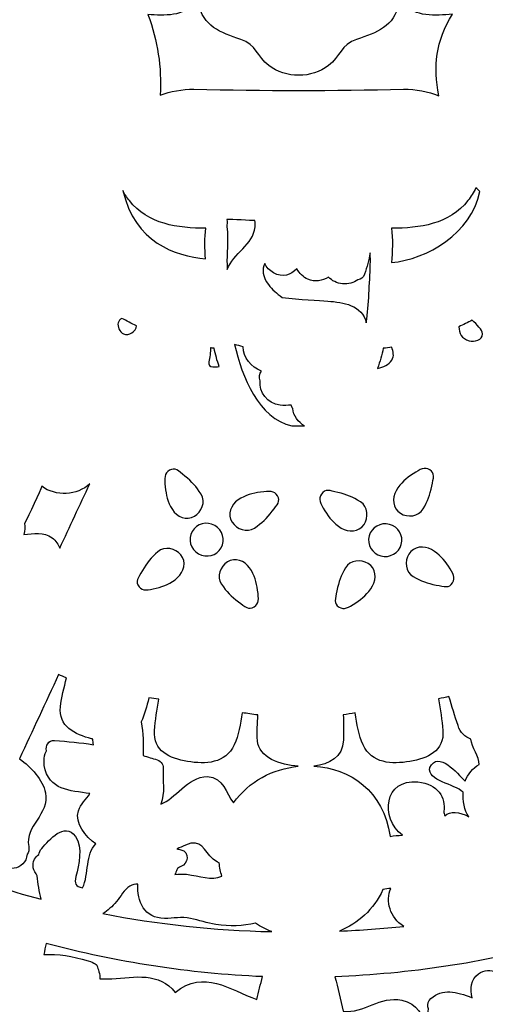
# Model space of a CAD drawing. Header units: millimetres. Extents: x -482 to 545, y -423 to 387.
# Tile 94 of 256: x 12 to 44, y -289 to -222. Entities that reach past the tile are written whole.
import ezdxf

# ---------------------------------------------------------------- set-up
doc = ezdxf.new("R2010")
doc.units = ezdxf.units.MM
doc.header["$MEASUREMENT"] = 0
doc.layers.add('Layer 1', color=7, linetype='Continuous')

msp = doc.modelspace()

# ---------------------------------------------------------------- linework, layer by layer
at = {"layer": 'Layer 1'}
for points, knots in [([(164.8517, -164.9184), (157.5595, -147.6771), (147.1194, -132.193), (133.8228, -118.8958), (133.8228, -118.8958), (120.5256, -105.5989), (105.0414, -95.1591), (87.8001, -87.8665), (87.8001, -87.8665), (69.9489, -80.3163), (50.9871, -76.488), (31.4411, -76.488), (31.4411, -76.488), (11.8951, -76.488), (-7.0667, -80.3163), (-24.9177, -87.8665), (-24.9177, -87.8665), (-42.159, -95.1591), (-57.6431, -105.5989), (-70.9402, -118.8958), (-70.9402, -118.8958), (-84.2368, -132.193), (-94.6769, -147.6771), (-101.9695, -164.9184), (-101.9695, -164.9184), (-109.5197, -182.7694), (-113.348, -201.7312), (-113.348, -221.2772), (-113.348, -221.2772), (-113.348, -240.8235), (-109.5197, -259.7853), (-101.9695, -277.6359), (-101.9695, -277.6359), (-94.6769, -294.8775), (-84.2368, -310.3617), (-70.9402, -323.6589), (-70.9402, -323.6589), (-59.3276, -335.2717), (-46.0452, -344.7025), (-31.382, -351.7633), (-31.382, -351.7633), (-31.382, -351.7637), (-31.3823, -351.7644), (-31.3823, -351.7644), (-31.3823, -351.7644), (-31.3594, -351.7757), (-31.3361, -351.7862), (-31.3128, -351.7975), (-31.3128, -351.7975), (-31.2811, -351.8127), (-31.2493, -351.8289), (-31.2172, -351.8445), (-31.2172, -351.8445), (-31.2169, -351.8441), (-31.2169, -351.8434), (-31.2165, -351.843), (-31.2165, -351.843), (-30.6909, -352.0956), (-30.1645, -352.3468), (-29.635, -352.593), (-29.635, -352.593), (-29.8026, -352.7423), (-29.9751, -352.8629), (-30.1095, -352.9335), (-30.1095, -352.9335), (-31.0398, -353.4245), (-29.4949, -354.5171), (-28.3325, -354.0334), (-28.3325, -354.0334), (-28.0168, -353.9022), (-27.7572, -353.736), (-27.5353, -353.548), (-27.5353, -353.548), (-27.156, -353.7173), (-26.7764, -353.8863), (-26.3954, -354.0525), (-26.3954, -354.0525), (-26.5535, -354.1809), (-26.7147, -354.3001), (-26.8777, -354.4056), (-26.8777, -354.4056), (-28.1636, -355.2378), (-26.986, -356.4602), (-25.6931, -355.6238), (-25.6931, -355.6238), (-25.2891, -355.3627), (-24.9215, -355.0999), (-24.5896, -354.8247), (-24.5896, -354.8247), (-24.1468, -355.0106), (-23.7034, -355.1948), (-23.2592, -355.3765), (-23.2592, -355.3765), (-24.5698, -356.1318), (-23.8928, -357.7863), (-22.3089, -356.9947), (-22.3089, -356.9947), (-21.8421, -356.7611), (-21.4562, -356.505), (-21.1302, -356.2252), (-21.1302, -356.2252), (-20.7337, -356.3801), (-20.3368, -356.5329), (-19.9396, -356.6839), (-19.9396, -356.6839), (-20.0543, -356.7812), (-20.1714, -356.8747), (-20.2956, -356.9604), (-20.2956, -356.9604), (-21.7846, -357.9927), (-21.278, -359.3188), (-19.8567, -358.7406), (-19.8567, -358.7406), (-19.082, -358.4255), (-18.4114, -357.9898), (-17.8476, -357.4614), (-17.8476, -357.4614), (-16.663, -357.8907), (-15.4741, -358.3045), (-14.2807, -358.7021), (-14.2807, -358.7021), (-13.7956, -359.7185), (-13.0848, -360.5884), (-12.0483, -361.174), (-12.0483, -361.174), (-10.4961, -362.051), (-8.5773, -362.2331), (-6.8378, -362.4359), (-6.8378, -362.4359), (-4.8478, -362.6684), (-3.3799, -362.7869), (-1.454, -362.7135), (-1.454, -362.7135), (-1.5892, -362.825), (-1.7275, -362.9393), (-1.8742, -363.0582), (-1.8742, -363.0582), (-2.2626, -363.3753), (-2.0386, -363.8643), (-1.345, -363.5934), (-1.345, -363.5934), (-0.4116, -363.2293), (0.4527, -362.831), (1.2659, -362.372), (1.2659, -362.372), (2.0896, -362.5453), (2.9648, -362.5872), (3.8154, -362.5689), (3.8154, -362.5689), (3.0978, -363.1153), (2.2755, -363.5976), (1.2899, -363.9888), (1.2899, -363.9888), (0.8376, -364.1687), (0.9829, -364.6326), (1.413, -364.5748), (1.413, -364.5748), (2.4346, -364.4369), (3.4443, -364.1913), (4.401, -363.8407), (4.401, -363.8407), (5.1665, -364.0125), (5.98, -364.0671), (6.7791, -364.0619), (6.7791, -364.0619), (6.2397, -364.3282), (5.5997, -364.5914), (4.8106, -364.8722), (4.8106, -364.8722), (4.5008, -364.99), (4.5929, -365.4962), (4.9482, -365.45), (4.9482, -365.45), (6.7403, -365.2183), (8.4576, -365.1431), (9.9654, -364.4848), (9.9654, -364.4848), (10.4197, -364.5529), (10.8748, -364.6171), (11.3303, -364.6803), (11.3303, -364.6803), (11.0269, -364.9357), (10.7203, -365.178), (10.4152, -365.4038), (10.4152, -365.4038), (9.9424, -365.7545), (10.074, -366.4974), (10.7478, -366.5384), (10.7478, -366.5384), (12.1618, -366.6234), (19.1492, -367.8909), (22.6354, -367.9234), (22.6354, -367.9234), (22.6336, -368.2257), (22.9268, -368.5188), (23.2337, -368.2966), (23.2337, -368.2966), (23.662, -368.0003), (24.0444, -367.6993), (24.4014, -367.3903), (24.4014, -367.3903), (24.6198, -367.4083), (24.8378, -367.427), (25.0558, -367.4432), (25.0558, -367.4432), (24.9556, -367.536), (24.8547, -367.6291), (24.7496, -367.7226), (24.7496, -367.7226), (24.3485, -368.0821), (24.9408, -368.6705), (25.3401, -368.3132), (25.3401, -368.3132), (25.6386, -368.0465), (25.9162, -367.7837), (26.1797, -367.5177), (26.1797, -367.5177), (26.409, -367.5318), (26.6387, -367.5452), (26.868, -367.5575), (26.868, -367.5575), (26.765, -367.65), (26.6581, -367.7389), (26.5473, -367.8249), (26.5473, -367.8249), (26.1229, -368.1537), (26.7177, -368.7404), (27.1379, -368.4155), (27.1379, -368.4155), (27.4494, -368.1742), (27.7288, -367.9029), (27.9821, -367.6119), (27.9821, -367.6119), (28.1186, -367.6171), (28.2548, -367.621), (28.391, -367.6263), (28.391, -367.6263), (28.3285, -367.705), (28.265, -367.784), (28.1983, -367.8609), (28.1983, -367.8609), (27.848, -368.2656), (28.4365, -368.8582), (28.7885, -368.4515), (28.7885, -368.4515), (29.0065, -368.2003), (29.1953, -367.9354), (29.3657, -367.6612), (29.3657, -367.6612), (30.7524, -367.6979), (32.1392, -367.7029), (33.5256, -367.6754), (33.5256, -367.6754), (33.6939, -367.9445), (33.8798, -368.2045), (34.0936, -368.4515), (34.0936, -368.4515), (34.446, -368.8582), (35.0345, -368.2656), (34.6838, -367.8609), (34.6838, -367.8609), (34.6228, -367.7904), (34.5649, -367.7173), (34.5067, -367.645), (34.5067, -367.645), (34.6439, -367.6411), (34.7808, -367.6369), (34.9173, -367.632), (34.9173, -367.632), (35.1668, -367.9156), (35.4405, -368.1798), (35.7446, -368.4155), (35.7446, -368.4155), (36.1644, -368.7404), (36.7595, -368.1537), (36.3352, -367.8249), (36.3352, -367.8249), (36.2357, -367.748), (36.1408, -367.6679), (36.048, -367.5857), (36.048, -367.5857), (36.2759, -367.5748), (36.5041, -367.5607), (36.732, -367.548), (36.732, -367.548), (36.9867, -367.8038), (37.2552, -368.0564), (37.542, -368.3132), (37.542, -368.3132), (37.9417, -368.6705), (38.534, -368.0821), (38.1326, -367.7226), (38.1326, -367.7226), (38.0415, -367.6415), (37.9548, -367.5607), (37.8673, -367.4806), (37.8673, -367.4806), (38.0863, -367.4655), (38.3051, -367.4457), (38.5241, -367.4288), (38.5241, -367.4288), (38.8688, -367.7244), (39.2382, -368.0126), (39.6488, -368.2966), (39.6488, -368.2966), (39.9557, -368.5188), (40.2489, -368.2257), (40.2468, -367.9234), (40.2468, -367.9234), (43.7333, -367.8909), (50.7204, -366.6234), (52.1347, -366.5384), (52.1347, -366.5384), (52.8085, -366.4974), (52.9401, -365.7545), (52.4673, -365.4038), (52.4673, -365.4038), (52.1622, -365.178), (51.8556, -364.9357), (51.5522, -364.6803), (51.5522, -364.6803), (52.0073, -364.6171), (52.4627, -364.5529), (52.9171, -364.4848), (52.9171, -364.4848), (52.9171, -364.4848), (57.9343, -365.45), (57.9343, -365.45), (57.9343, -365.45), (58.2896, -365.4962), (58.3816, -364.99), (58.0719, -364.8722), (58.0719, -364.8722), (57.2827, -364.5914), (56.6425, -364.3282), (56.1034, -364.0619), (56.1034, -364.0619), (56.9025, -364.0671), (57.716, -364.0125), (58.4815, -363.8407), (58.4815, -363.8407), (59.4382, -364.1913), (60.4475, -364.4369), (61.4695, -364.5748), (61.4695, -364.5748), (61.8995, -364.6326), (62.0445, -364.1687), (61.5923, -363.9888), (61.5923, -363.9888), (60.607, -363.5976), (59.7846, -363.1153), (59.0671, -362.5689), (59.0671, -362.5689), (59.9176, -362.5872), (60.7929, -362.5453), (61.6166, -362.372), (61.6166, -362.372), (62.4298, -362.831), (63.2937, -363.2293), (64.2272, -363.5934), (64.2272, -363.5934), (64.9211, -363.8643), (65.1448, -363.3753), (64.7563, -363.0582), (64.7563, -363.0582), (64.6099, -362.9393), (64.4717, -362.825), (64.3365, -362.7135), (64.3365, -362.7135), (66.262, -362.7869), (67.7299, -362.6684), (69.7203, -362.4359), (69.7203, -362.4359), (71.4598, -362.2331), (73.3782, -362.051), (74.9308, -361.174), (74.9308, -361.174), (75.9673, -360.5884), (76.6781, -359.7185), (77.1632, -358.7021), (77.1632, -358.7021), (78.3563, -358.3045), (79.5455, -357.8907), (80.7301, -357.4614), (80.7301, -357.4614), (81.2939, -357.9898), (81.9645, -358.4255), (82.7392, -358.7406), (82.7392, -358.7406), (84.1605, -359.3188), (84.6668, -357.9927), (83.1777, -356.9604), (83.1777, -356.9604), (83.0539, -356.8747), (82.9364, -356.7812), (82.8221, -356.6839), (82.8221, -356.6839), (83.2193, -356.5329), (83.6162, -356.3801), (84.0124, -356.2252), (84.0124, -356.2252), (84.3387, -356.505), (84.7246, -356.7611), (85.1913, -356.9947), (85.1913, -356.9947), (86.775, -357.7863), (87.4519, -356.1318), (86.1417, -355.3765), (86.1417, -355.3765), (86.5855, -355.1948), (87.029, -355.0106), (87.4721, -354.8247), (87.4721, -354.8247), (87.804, -355.0999), (88.1716, -355.3627), (88.5755, -355.6238), (88.5755, -355.6238), (89.8681, -356.4602), (91.046, -355.2378), (89.7598, -354.4056), (89.7598, -354.4056), (89.5968, -354.3001), (89.436, -354.1809), (89.2779, -354.0525), (89.2779, -354.0525), (89.6589, -353.8863), (90.0385, -353.7173), (90.4174, -353.548), (90.4174, -353.548), (90.6396, -353.736), (90.8993, -353.9022), (91.2147, -354.0334), (91.2147, -354.0334), (92.3774, -354.5171), (93.9222, -353.4245), (92.9916, -352.9335), (92.9916, -352.9335), (92.8572, -352.8629), (92.6851, -352.7423), (92.5175, -352.593), (92.5175, -352.593), (107.8743, -345.4482), (121.7501, -335.7317), (133.8228, -323.6589), (133.8228, -323.6589), (147.1194, -310.3617), (157.5595, -294.8775), (164.8517, -277.6359), (164.8517, -277.6359), (172.4022, -259.7853), (176.2306, -240.8235), (176.2306, -221.2772), (176.2306, -221.2772), (176.2306, -201.7312), (172.4022, -182.7694), (164.8517, -164.9184)], [0, 0, 0, 0, 0.0086957, 0.0086957, 0.0086957, 0.0086957, 0.0173913, 0.0173913, 0.0173913, 0.0173913, 0.026087, 0.026087, 0.026087, 0.026087, 0.0347826, 0.0347826, 0.0347826, 0.0347826, 0.0434783, 0.0434783, 0.0434783, 0.0434783, 0.0521739, 0.0521739, 0.0521739, 0.0521739, 0.0608696, 0.0608696, 0.0608696, 0.0608696, 0.0695652, 0.0695652, 0.0695652, 0.0695652, 0.0782609, 0.0782609, 0.0782609, 0.0782609, 0.0869565, 0.0869565, 0.0869565, 0.0869565, 0.0956522, 0.0956522, 0.0956522, 0.0956522, 0.1043478, 0.1043478, 0.1043478, 0.1043478, 0.1130435, 0.1130435, 0.1130435, 0.1130435, 0.1217391, 0.1217391, 0.1217391, 0.1217391, 0.1304348, 0.1304348, 0.1304348, 0.1304348, 0.1391304, 0.1391304, 0.1391304, 0.1391304, 0.1478261, 0.1478261, 0.1478261, 0.1478261, 0.1565217, 0.1565217, 0.1565217, 0.1565217, 0.1652174, 0.1652174, 0.1652174, 0.1652174, 0.173913, 0.173913, 0.173913, 0.173913, 0.1826087, 0.1826087, 0.1826087, 0.1826087, 0.1913043, 0.1913043, 0.1913043, 0.1913043, 0.2, 0.2, 0.2, 0.2, 0.2086957, 0.2086957, 0.2086957, 0.2086957, 0.2173913, 0.2173913, 0.2173913, 0.2173913, 0.226087, 0.226087, 0.226087, 0.226087, 0.2347826, 0.2347826, 0.2347826, 0.2347826, 0.2434783, 0.2434783, 0.2434783, 0.2434783, 0.2521739, 0.2521739, 0.2521739, 0.2521739, 0.2608696, 0.2608696, 0.2608696, 0.2608696, 0.2695652, 0.2695652, 0.2695652, 0.2695652, 0.2782609, 0.2782609, 0.2782609, 0.2782609, 0.2869565, 0.2869565, 0.2869565, 0.2869565, 0.2956522, 0.2956522, 0.2956522, 0.2956522, 0.3043478, 0.3043478, 0.3043478, 0.3043478, 0.3130435, 0.3130435, 0.3130435, 0.3130435, 0.3217391, 0.3217391, 0.3217391, 0.3217391, 0.3304348, 0.3304348, 0.3304348, 0.3304348, 0.3391304, 0.3391304, 0.3391304, 0.3391304, 0.3478261, 0.3478261, 0.3478261, 0.3478261, 0.3565217, 0.3565217, 0.3565217, 0.3565217, 0.3652174, 0.3652174, 0.3652174, 0.3652174, 0.373913, 0.373913, 0.373913, 0.373913, 0.3826087, 0.3826087, 0.3826087, 0.3826087, 0.3913043, 0.3913043, 0.3913043, 0.3913043, 0.4, 0.4, 0.4, 0.4, 0.4086957, 0.4086957, 0.4086957, 0.4086957, 0.4173913, 0.4173913, 0.4173913, 0.4173913, 0.426087, 0.426087, 0.426087, 0.426087, 0.4347826, 0.4347826, 0.4347826, 0.4347826, 0.4434783, 0.4434783, 0.4434783, 0.4434783, 0.4521739, 0.4521739, 0.4521739, 0.4521739, 0.4608696, 0.4608696, 0.4608696, 0.4608696, 0.4695652, 0.4695652, 0.4695652, 0.4695652, 0.4782609, 0.4782609, 0.4782609, 0.4782609, 0.4869565, 0.4869565, 0.4869565, 0.4869565, 0.4956522, 0.4956522, 0.4956522, 0.4956522, 0.5043478, 0.5043478, 0.5043478, 0.5043478, 0.5130435, 0.5130435, 0.5130435, 0.5130435, 0.5217391, 0.5217391, 0.5217391, 0.5217391, 0.5304348, 0.5304348, 0.5304348, 0.5304348, 0.5391304, 0.5391304, 0.5391304, 0.5391304, 0.5478261, 0.5478261, 0.5478261, 0.5478261, 0.5565217, 0.5565217, 0.5565217, 0.5565217, 0.5652174, 0.5652174, 0.5652174, 0.5652174, 0.573913, 0.573913, 0.573913, 0.573913, 0.5826087, 0.5826087, 0.5826087, 0.5826087, 0.5913043, 0.5913043, 0.5913043, 0.5913043, 0.6, 0.6, 0.6, 0.6, 0.6086957, 0.6086957, 0.6086957, 0.6086957, 0.6173913, 0.6173913, 0.6173913, 0.6173913, 0.626087, 0.626087, 0.626087, 0.626087, 0.6347826, 0.6347826, 0.6347826, 0.6347826, 0.6434783, 0.6434783, 0.6434783, 0.6434783, 0.6521739, 0.6521739, 0.6521739, 0.6521739, 0.6608696, 0.6608696, 0.6608696, 0.6608696, 0.6695652, 0.6695652, 0.6695652, 0.6695652, 0.6782609, 0.6782609, 0.6782609, 0.6782609, 0.6869565, 0.6869565, 0.6869565, 0.6869565, 0.6956522, 0.6956522, 0.6956522, 0.6956522, 0.7043478, 0.7043478, 0.7043478, 0.7043478, 0.7130435, 0.7130435, 0.7130435, 0.7130435, 0.7217391, 0.7217391, 0.7217391, 0.7217391, 0.7304348, 0.7304348, 0.7304348, 0.7304348, 0.7391304, 0.7391304, 0.7391304, 0.7391304, 0.7478261, 0.7478261, 0.7478261, 0.7478261, 0.7565217, 0.7565217, 0.7565217, 0.7565217, 0.7652174, 0.7652174, 0.7652174, 0.7652174, 0.773913, 0.773913, 0.773913, 0.773913, 0.7826087, 0.7826087, 0.7826087, 0.7826087, 0.7913043, 0.7913043, 0.7913043, 0.7913043, 0.8, 0.8, 0.8, 0.8, 0.8086957, 0.8086957, 0.8086957, 0.8086957, 0.8173913, 0.8173913, 0.8173913, 0.8173913, 0.826087, 0.826087, 0.826087, 0.826087, 0.8347826, 0.8347826, 0.8347826, 0.8347826, 0.8434783, 0.8434783, 0.8434783, 0.8434783, 0.8521739, 0.8521739, 0.8521739, 0.8521739, 0.8608696, 0.8608696, 0.8608696, 0.8608696, 0.8695652, 0.8695652, 0.8695652, 0.8695652, 0.8782609, 0.8782609, 0.8782609, 0.8782609, 0.8869565, 0.8869565, 0.8869565, 0.8869565, 0.8956522, 0.8956522, 0.8956522, 0.8956522, 0.9043478, 0.9043478, 0.9043478, 0.9043478, 0.9130435, 0.9130435, 0.9130435, 0.9130435, 0.9217391, 0.9217391, 0.9217391, 0.9217391, 0.9304348, 0.9304348, 0.9304348, 0.9304348, 0.9391304, 0.9391304, 0.9391304, 0.9391304, 0.9478261, 0.9478261, 0.9478261, 0.9478261, 0.9565217, 0.9565217, 0.9565217, 0.9565217, 0.9652174, 0.9652174, 0.9652174, 0.9652174, 0.973913, 0.973913, 0.973913, 0.973913, 0.9826087, 0.9826087, 0.9826087, 0.9826087, 1, 1, 1, 1]), ([(24.3114, -226.6249), (23.5096, -226.6302), (22.7345, -226.7611), (22.029, -227.031), (22.029, -227.031), (22.1404, -225.0798), (21.8568, -223.397), (21.1982, -221.5492), (21.1982, -221.5492), (22.2978, -221.6373), (23.723, -221.6917), (24.2218, -220.7603), (24.2218, -220.7603), (24.3629, -220.7678), (24.504, -220.7752), (24.6448, -220.7783), (24.6448, -220.7783), (24.9189, -222.3468), (26.1325, -222.7853), (27.5037, -223.2414), (27.5037, -223.2414), (28.5529, -223.591), (28.6368, -224.4042), (29.4105, -225.0226), (29.4105, -225.0226), (30.5605, -225.9035), (32.3216, -225.9035), (33.472, -225.0226), (33.472, -225.0226), (34.2457, -224.4042), (34.3293, -223.591), (35.3788, -223.2414), (35.3788, -223.2414), (36.7391, -222.7892), (37.9449, -222.3549), (38.2313, -220.8161), (38.2313, -220.8161), (38.382, -220.8101), (38.5326, -220.8027), (38.6829, -220.7956), (38.6829, -220.7956), (39.2322, -221.7446), (40.7805, -221.6254), (41.8858, -221.5326), (41.8858, -221.5326), (40.7593, -223.3511), (40.5815, -225.0769), (40.9597, -227.0733), (40.9597, -227.0733), (40.2256, -226.7752), (39.4138, -226.6306), (38.5711, -226.6249), (38.5711, -226.6249), (33.8121, -226.7392), (29.0704, -226.7392), (24.3114, -226.6249)], [0, 0, 0, 0, 0.0666667, 0.0666667, 0.0666667, 0.0666667, 0.1333333, 0.1333333, 0.1333333, 0.1333333, 0.2, 0.2, 0.2, 0.2, 0.2666667, 0.2666667, 0.2666667, 0.2666667, 0.3333333, 0.3333333, 0.3333333, 0.3333333, 0.4, 0.4, 0.4, 0.4, 0.4666667, 0.4666667, 0.4666667, 0.4666667, 0.5333333, 0.5333333, 0.5333333, 0.5333333, 0.6, 0.6, 0.6, 0.6, 0.6666667, 0.6666667, 0.6666667, 0.6666667, 0.7333333, 0.7333333, 0.7333333, 0.7333333, 0.8, 0.8, 0.8, 0.8, 0.8666667, 0.8666667, 0.8666667, 0.8666667, 1, 1, 1, 1]), ([(19.4865, -233.502), (19.6121, -233.7464), (19.7609, -233.98), (19.9349, -234.1984), (19.9349, -234.1984), (21.2028, -235.7929), (23.2203, -236.0963), (25.1412, -236.0691), (25.1412, -236.0691), (25.0353, -236.7158), (25.0657, -237.4884), (25.1126, -238.16), (25.1126, -238.16), (23.0439, -237.9699), (20.3028, -237.0308), (19.4865, -233.502)], [0, 0, 0, 0, 0.2, 0.2, 0.2, 0.2, 0.4, 0.4, 0.4, 0.4, 0.6, 0.6, 0.6, 0.6, 1, 1, 1, 1]), ([(37.7516, -238.4123), (37.8073, -237.6887), (37.8606, -236.7987), (37.7413, -236.0691), (37.7413, -236.0691), (39.6622, -236.0963), (41.6797, -235.7929), (42.9476, -234.1984), (42.9476, -234.1984), (43.1639, -233.9264), (43.3403, -233.6297), (43.4835, -233.3196), (43.4835, -233.3196), (43.5738, -233.4039), (43.6648, -233.4864), (43.7555, -233.5686), (43.7555, -233.5686), (43.1702, -236.4473), (40.1755, -238.1731), (37.7516, -238.4123)], [0, 0, 0, 0, 0.1666667, 0.1666667, 0.1666667, 0.1666667, 0.3333333, 0.3333333, 0.3333333, 0.3333333, 0.5, 0.5, 0.5, 0.5, 0.6666667, 0.6666667, 0.6666667, 0.6666667, 1, 1, 1, 1]), ([(26.5868, -238.8864), (26.5819, -238.77), (26.577, -238.6532), (26.5717, -238.5365), (26.5717, -238.5365), (26.5456, -237.9399), (26.6814, -236.847), (26.5583, -235.9831), (26.5583, -235.9831), (26.572, -235.8247), (26.5724, -235.6518), (26.5692, -235.4881), (26.5692, -235.4881), (26.9047, -235.4775), (28.1775, -235.5467), (28.4724, -235.5594), (28.4724, -235.5594), (28.4816, -235.6984), (28.4851, -235.8367), (28.4735, -235.9735), (28.4735, -235.9735), (28.3673, -237.2065), (26.976, -237.7794), (26.5868, -238.8864)], [0, 0, 0, 0, 0.1428571, 0.1428571, 0.1428571, 0.1428571, 0.2857143, 0.2857143, 0.2857143, 0.2857143, 0.4285714, 0.4285714, 0.4285714, 0.4285714, 0.5714286, 0.5714286, 0.5714286, 0.5714286, 0.7142857, 0.7142857, 0.7142857, 0.7142857, 1, 1, 1, 1]), ([(29.1381, -238.4772), (29.2605, -238.7291), (29.4482, -238.9489), (29.74, -239.1111), (29.74, -239.1111), (30.3485, -239.4502), (30.9161, -239.2505), (31.3081, -238.8296), (31.3081, -238.8296), (31.5003, -239.1454), (31.7519, -239.4061), (32.0687, -239.5412), (32.0687, -239.5412), (32.5481, -239.7451), (33.0564, -239.659), (33.46, -239.4001), (33.46, -239.4001), (33.7158, -239.6463), (34.0315, -239.8195), (34.4235, -239.8566), (34.4235, -239.8566), (34.8073, -239.8932), (35.178, -239.786), (35.4726, -239.5821), (35.4726, -239.5821), (35.6624, -239.5433), (35.8363, -239.4223), (35.9185, -239.1919), (35.9185, -239.1919), (36.0893, -238.7167), (36.2131, -238.2348), (36.2963, -237.7515), (36.2963, -237.7515), (36.309, -238.0535), (36.32, -238.3262), (36.3108, -238.5365), (36.3108, -238.5365), (36.253, -239.8608), (36.2039, -241.1929), (36.0381, -242.5102), (36.0381, -242.5102), (35.7594, -241.2864), (34.4626, -241.1075), (33.4173, -241.0271), (33.4173, -241.0271), (32.8176, -240.9812), (31.5204, -240.9526), (30.3168, -240.7748), (30.3168, -240.7748), (29.9643, -240.5184), (29.632, -240.2397), (29.3805, -239.8996), (29.3805, -239.8996), (28.9459, -239.3122), (28.9494, -238.8797), (29.1381, -238.4772)], [0, 0, 0, 0, 0.0666667, 0.0666667, 0.0666667, 0.0666667, 0.1333333, 0.1333333, 0.1333333, 0.1333333, 0.2, 0.2, 0.2, 0.2, 0.2666667, 0.2666667, 0.2666667, 0.2666667, 0.3333333, 0.3333333, 0.3333333, 0.3333333, 0.4, 0.4, 0.4, 0.4, 0.4666667, 0.4666667, 0.4666667, 0.4666667, 0.5333333, 0.5333333, 0.5333333, 0.5333333, 0.6, 0.6, 0.6, 0.6, 0.6666667, 0.6666667, 0.6666667, 0.6666667, 0.7333333, 0.7333333, 0.7333333, 0.7333333, 0.8, 0.8, 0.8, 0.8, 0.8666667, 0.8666667, 0.8666667, 0.8666667, 1, 1, 1, 1]), ([(19.1764, -242.5031), (19.2011, -242.3962), (19.3069, -242.2466), (19.4202, -242.1994), (19.4202, -242.1994), (19.7433, -242.3786), (20.0746, -242.5497), (20.4132, -242.7098), (20.4132, -242.7098), (20.4079, -243.0905), (19.8837, -243.4182), (19.5373, -243.2531), (19.5373, -243.2531), (19.2505, -243.1332), (19.1101, -242.7356), (19.1764, -242.5031)], [0, 0, 0, 0, 0.2, 0.2, 0.2, 0.2, 0.4, 0.4, 0.4, 0.4, 0.6, 0.6, 0.6, 0.6, 1, 1, 1, 1]), ([(43.2221, -242.3274), (43.5555, -242.6276), (43.9135, -242.9758), (43.9354, -243.2549), (43.9354, -243.2549), (43.97, -243.7022), (43.3452, -243.7936), (43.0379, -243.7202), (43.0379, -243.7202), (42.4887, -243.5886), (42.3669, -243.2044), (42.3341, -242.7673), (42.3341, -242.7673), (42.6354, -242.628), (42.9321, -242.4816), (43.2221, -242.3274)], [0, 0, 0, 0, 0.2, 0.2, 0.2, 0.2, 0.4, 0.4, 0.4, 0.4, 0.6, 0.6, 0.6, 0.6, 1, 1, 1, 1]), ([(25.4403, -244.1985), (25.5239, -244.2088), (25.6082, -244.2232), (25.6908, -244.2317), (25.6908, -244.2317), (25.7815, -244.6455), (25.8982, -245.0636), (26.0347, -245.4802), (26.0347, -245.4802), (25.8905, -245.4929), (25.7426, -245.5021), (25.5962, -245.5038), (25.5962, -245.5038), (25.4188, -245.5059), (25.29, -245.3355), (25.3324, -245.163), (25.3324, -245.163), (25.4019, -244.8769), (25.4664, -244.4811), (25.4403, -244.1985)], [0, 0, 0, 0, 0.1666667, 0.1666667, 0.1666667, 0.1666667, 0.3333333, 0.3333333, 0.3333333, 0.3333333, 0.5, 0.5, 0.5, 0.5, 0.6666667, 0.6666667, 0.6666667, 0.6666667, 1, 1, 1, 1]), ([(30.9669, -249.5026), (28.7307, -249.0076), (27.5669, -246.1797), (27.086, -243.9703), (27.086, -243.9703), (27.2741, -244.0324), (27.4667, -244.0814), (27.6607, -244.1252), (27.6607, -244.1252), (27.6956, -244.8826), (28.1839, -245.5045), (28.9145, -245.779), (28.9145, -245.779), (28.748, -245.9564), (28.7282, -246.221), (28.8171, -246.4352), (28.8171, -246.4352), (28.742, -247.2328), (29.2824, -247.9715), (30.1831, -248.0978), (30.1831, -248.0978), (30.4297, -248.1324), (30.6854, -248.125), (30.9412, -248.0904), (30.9412, -248.0904), (30.9553, -248.1786), (30.9888, -248.2615), (31.0343, -248.3349), (31.0343, -248.3349), (31.0837, -248.8291), (31.4019, -249.2588), (31.8461, -249.5029), (31.8461, -249.5029), (31.5529, -249.5068), (31.2601, -249.5075), (30.9669, -249.5026)], [0, 0, 0, 0, 0.1, 0.1, 0.1, 0.1, 0.2, 0.2, 0.2, 0.2, 0.3, 0.3, 0.3, 0.3, 0.4, 0.4, 0.4, 0.4, 0.5, 0.5, 0.5, 0.5, 0.6, 0.6, 0.6, 0.6, 0.7, 0.7, 0.7, 0.7, 0.8, 0.8, 0.8, 0.8, 1, 1, 1, 1]), ([(37.1917, -244.2317), (37.3836, -244.2123), (37.5773, -244.1851), (37.7713, -244.1552), (37.7713, -244.1552), (37.8613, -244.4642), (37.9544, -244.7475), (37.7681, -245.0456), (37.7681, -245.0456), (37.5805, -245.3454), (37.2048, -245.5091), (36.8086, -245.5977), (36.8086, -245.5977), (36.9631, -245.1415), (37.0947, -244.6836), (37.1917, -244.2317)], [0, 0, 0, 0, 0.2, 0.2, 0.2, 0.2, 0.4, 0.4, 0.4, 0.4, 0.6, 0.6, 0.6, 0.6, 1, 1, 1, 1]), ([(22.8566, -255.1943), (22.5168, -254.6588), (22.4279, -254.2037), (22.374, -253.6555), (22.374, -253.6555), (22.3129, -253.042), (22.3059, -252.7315), (22.6541, -252.5283), (22.6541, -252.5283), (23.0428, -252.3011), (23.2573, -252.552), (23.7061, -252.9178), (23.7061, -252.9178), (24.1978, -253.3179), (24.4748, -253.6234), (24.8145, -254.1585), (24.8145, -254.1585), (25.145, -254.6799), (24.8424, -255.3664), (24.3566, -255.6508), (24.3566, -255.6508), (23.8144, -255.9679), (23.166, -255.6811), (22.8566, -255.1943)], [0, 0, 0, 0, 0.1428571, 0.1428571, 0.1428571, 0.1428571, 0.2857143, 0.2857143, 0.2857143, 0.2857143, 0.4285714, 0.4285714, 0.4285714, 0.4285714, 0.5714286, 0.5714286, 0.5714286, 0.5714286, 0.7142857, 0.7142857, 0.7142857, 0.7142857, 1, 1, 1, 1]), ([(38.359, -255.4479), (37.8256, -255.1195), (37.7791, -254.415), (38.0687, -253.9151), (38.0687, -253.9151), (38.3866, -253.3655), (38.7506, -253.0744), (39.2128, -252.7703), (39.2128, -252.7703), (39.7303, -252.4299), (40.0033, -252.2786), (40.3455, -252.4899), (40.3455, -252.4899), (40.7283, -252.7259), (40.6048, -253.0317), (40.4881, -253.5976), (40.4881, -253.5976), (40.3603, -254.2171), (40.2175, -254.6041), (39.8993, -255.153), (39.8993, -255.153), (39.5895, -255.6878), (38.8378, -255.7425), (38.359, -255.4479)], [0, 0, 0, 0, 0.1428571, 0.1428571, 0.1428571, 0.1428571, 0.2857143, 0.2857143, 0.2857143, 0.2857143, 0.4285714, 0.4285714, 0.4285714, 0.4285714, 0.5714286, 0.5714286, 0.5714286, 0.5714286, 0.7142857, 0.7142857, 0.7142857, 0.7142857, 1, 1, 1, 1]), ([(12.8172, -256.1429), (13.11, -255.6049), (13.8766, -253.913), (13.9807, -253.6159), (13.9807, -253.6159), (14.9346, -254.3208), (16.3796, -254.2548), (17.252, -253.4403), (17.252, -253.4403), (16.5581, -254.8979), (15.8762, -256.3602), (15.2066, -257.8281), (15.2066, -257.8281), (15.1159, -257.5593), (14.9536, -257.3127), (14.6912, -257.112), (14.6912, -257.112), (14.1169, -256.6735), (13.4247, -256.8516), (12.7685, -256.8784), (12.7685, -256.8784), (12.844, -256.6304), (12.8543, -256.3821), (12.8172, -256.1429)], [0, 0, 0, 0, 0.1428571, 0.1428571, 0.1428571, 0.1428571, 0.2857143, 0.2857143, 0.2857143, 0.2857143, 0.4285714, 0.4285714, 0.4285714, 0.4285714, 0.5714286, 0.5714286, 0.5714286, 0.5714286, 0.7142857, 0.7142857, 0.7142857, 0.7142857, 1, 1, 1, 1]), ([(28.4305, -256.4548), (27.9182, -256.8005), (27.218, -256.5218), (26.9163, -256.048), (26.9163, -256.048), (26.5794, -255.5192), (26.8451, -254.8651), (27.3238, -254.5416), (27.3238, -254.5416), (27.8498, -254.1864), (28.3038, -254.083), (28.8527, -254.0111), (28.8527, -254.0111), (29.4669, -253.931), (29.7788, -253.914), (29.9943, -254.2531), (29.9943, -254.2531), (30.236, -254.6327), (29.9912, -254.8538), (29.6391, -255.3125), (29.6391, -255.3125), (29.2542, -255.8138), (28.9561, -256.0995), (28.4305, -256.4548)], [0, 0, 0, 0, 0.1428571, 0.1428571, 0.1428571, 0.1428571, 0.2857143, 0.2857143, 0.2857143, 0.2857143, 0.4285714, 0.4285714, 0.4285714, 0.4285714, 0.5714286, 0.5714286, 0.5714286, 0.5714286, 0.7142857, 0.7142857, 0.7142857, 0.7142857, 1, 1, 1, 1]), ([(32.9884, -254.1416), (33.2392, -253.7676), (33.5415, -253.8999), (34.1052, -254.0329), (34.1052, -254.0329), (34.7215, -254.1783), (35.1047, -254.3321), (35.6437, -254.6658), (35.6437, -254.6658), (36.1683, -254.99), (36.1962, -255.74), (35.8829, -256.2078), (35.8829, -256.2078), (35.5336, -256.7296), (34.8253, -256.7546), (34.3342, -256.4516), (34.3342, -256.4516), (33.7952, -256.1186), (33.5165, -255.7478), (33.2279, -255.2782), (33.2279, -255.2782), (32.9054, -254.753), (32.764, -254.476), (32.9884, -254.1416)], [0, 0, 0, 0, 0.1428571, 0.1428571, 0.1428571, 0.1428571, 0.2857143, 0.2857143, 0.2857143, 0.2857143, 0.4285714, 0.4285714, 0.4285714, 0.4285714, 0.5714286, 0.5714286, 0.5714286, 0.5714286, 0.7142857, 0.7142857, 0.7142857, 0.7142857, 1, 1, 1, 1]), ([(24.1989, -256.6819), (24.5026, -256.1482), (25.1898, -255.964), (25.7342, -256.271), (25.7342, -256.271), (26.2782, -256.5775), (26.4736, -257.2591), (26.1699, -257.7928), (26.1699, -257.7928), (25.8661, -258.3266), (25.1789, -258.5107), (24.6346, -258.2042), (24.6346, -258.2042), (24.0902, -257.8973), (23.8952, -257.216), (24.1989, -256.6819)], [0, 0, 0, 0, 0.2, 0.2, 0.2, 0.2, 0.4, 0.4, 0.4, 0.4, 0.6, 0.6, 0.6, 0.6, 1, 1, 1, 1]), ([(36.1912, -257.2048), (36.2314, -256.592), (36.7694, -256.126), (37.3931, -256.1648), (37.3931, -256.1648), (38.0168, -256.2029), (38.4892, -256.731), (38.4494, -257.3438), (38.4494, -257.3438), (38.4091, -257.9569), (37.8711, -258.4222), (37.2474, -258.3837), (37.2474, -258.3837), (36.6237, -258.3453), (36.1514, -257.8172), (36.1912, -257.2048)], [0, 0, 0, 0, 0.2, 0.2, 0.2, 0.2, 0.4, 0.4, 0.4, 0.4, 0.6, 0.6, 0.6, 0.6, 1, 1, 1, 1]), ([(20.821, -259.3415), (21.1396, -258.7958), (21.3989, -258.4751), (21.8759, -258.0571), (21.8759, -258.0571), (22.3401, -257.65), (23.07, -257.8387), (23.4291, -258.2709), (23.4291, -258.2709), (23.8302, -258.7531), (23.6493, -259.4354), (23.2153, -259.8164), (23.2153, -259.8164), (22.7384, -260.2348), (22.3009, -260.3942), (21.7654, -260.5339), (21.7654, -260.5339), (21.1664, -260.6909), (20.8595, -260.7466), (20.6023, -260.4373), (20.6023, -260.4373), (20.3152, -260.0908), (20.5297, -259.8407), (20.821, -259.3415)], [0, 0, 0, 0, 0.1428571, 0.1428571, 0.1428571, 0.1428571, 0.2857143, 0.2857143, 0.2857143, 0.2857143, 0.4285714, 0.4285714, 0.4285714, 0.4285714, 0.5714286, 0.5714286, 0.5714286, 0.5714286, 0.7142857, 0.7142857, 0.7142857, 0.7142857, 1, 1, 1, 1]), ([(38.9295, -258.2169), (39.2586, -257.6821), (39.9656, -257.6302), (40.4679, -257.9149), (40.4679, -257.9149), (41.0193, -258.2275), (41.3118, -258.5873), (41.618, -259.0456), (41.618, -259.0456), (41.9598, -259.5585), (42.1122, -259.8291), (41.9006, -260.172), (41.9006, -260.172), (41.6642, -260.5551), (41.3569, -260.4344), (40.7886, -260.323), (40.7886, -260.323), (40.1667, -260.2009), (39.7786, -260.0612), (39.2269, -259.7486), (39.2269, -259.7486), (38.6899, -259.4442), (38.6342, -258.6959), (38.9295, -258.2169)], [0, 0, 0, 0, 0.1428571, 0.1428571, 0.1428571, 0.1428571, 0.2857143, 0.2857143, 0.2857143, 0.2857143, 0.4285714, 0.4285714, 0.4285714, 0.4285714, 0.5714286, 0.5714286, 0.5714286, 0.5714286, 0.7142857, 0.7142857, 0.7142857, 0.7142857, 1, 1, 1, 1]), ([(26.5928, -258.7538), (27.1224, -258.4165), (27.7814, -258.6787), (28.1091, -259.1539), (28.1091, -259.1539), (28.4686, -259.676), (28.5747, -260.1272), (28.6502, -260.6733), (28.6502, -260.6733), (28.7342, -261.2836), (28.7529, -261.5937), (28.4132, -261.8099), (28.4132, -261.8099), (28.0329, -262.0516), (27.8092, -261.8092), (27.3467, -261.4603), (27.3467, -261.4603), (26.8405, -261.0793), (26.5519, -260.784), (26.1921, -260.2623), (26.1921, -260.2623), (25.8418, -259.7539), (26.118, -259.0565), (26.5928, -258.7538)], [0, 0, 0, 0, 0.1428571, 0.1428571, 0.1428571, 0.1428571, 0.2857143, 0.2857143, 0.2857143, 0.2857143, 0.4285714, 0.4285714, 0.4285714, 0.4285714, 0.5714286, 0.5714286, 0.5714286, 0.5714286, 0.7142857, 0.7142857, 0.7142857, 0.7142857, 1, 1, 1, 1]), ([(34.0407, -260.7107), (34.1656, -260.0908), (34.3067, -259.7038), (34.6224, -259.1535), (34.6224, -259.1535), (34.9297, -258.618), (35.6811, -258.5601), (36.1612, -258.8529), (36.1612, -258.8529), (36.6968, -259.1793), (36.7468, -259.8834), (36.4597, -260.3843), (36.4597, -260.3843), (36.1439, -260.9343), (35.782, -261.2268), (35.3206, -261.5326), (35.3206, -261.5326), (34.8048, -261.8752), (34.5325, -262.0276), (34.1889, -261.818), (34.1889, -261.818), (33.8047, -261.5834), (33.9271, -261.2772), (34.0407, -260.7107)], [0, 0, 0, 0, 0.1428571, 0.1428571, 0.1428571, 0.1428571, 0.2857143, 0.2857143, 0.2857143, 0.2857143, 0.4285714, 0.4285714, 0.4285714, 0.4285714, 0.5714286, 0.5714286, 0.5714286, 0.5714286, 0.7142857, 0.7142857, 0.7142857, 0.7142857, 1, 1, 1, 1]), ([(7.2303, -279.4643), (8.8996, -279.3564), (10.4921, -278.1552), (10.5005, -275.8847), (10.5005, -275.8847), (10.4854, -274.8221), (10.1266, -274.016), (9.5801, -273.4523), (9.5801, -273.4523), (9.8059, -273.5338), (10.0299, -273.6177), (10.2557, -273.6978), (10.2557, -273.6978), (10.3707, -273.7384), (10.4963, -273.7571), (10.6258, -273.7599), (10.6258, -273.7599), (11.5331, -274.5145), (11.6492, -275.5594), (11.0371, -276.7257), (11.0371, -276.7257), (10.6797, -277.4066), (10.5055, -278.1407), (10.8709, -278.8639), (10.8709, -278.8639), (11.4375, -279.9847), (12.8624, -279.7127), (12.994, -278.6237), (12.994, -278.6237), (13.0899, -278.4889), (13.1361, -278.3115), (13.0913, -278.0885), (13.0913, -278.0885), (12.8066, -276.6742), (14.5303, -275.9362), (14.2294, -274.4489), (14.2294, -274.4489), (14.0452, -273.5387), (13.2794, -272.7192), (12.4652, -272.1308), (12.4652, -272.1308), (13.3584, -270.2258), (14.2435, -268.318), (15.1191, -266.407), (15.1191, -266.407), (15.3057, -266.4846), (15.4888, -266.565), (15.6684, -266.6345), (15.6684, -266.6345), (15.4906, -267.2903), (15.3325, -267.9528), (15.2528, -268.5967), (15.2528, -268.5967), (15.0902, -269.9143), (16.2473, -270.4964), (17.3688, -270.7705), (17.3688, -270.7705), (17.3984, -270.7775), (17.428, -270.7839), (17.4577, -270.7909), (17.4577, -270.7909), (17.4601, -270.9066), (17.469, -271.0333), (17.4859, -271.1744), (17.4859, -271.1744), (16.6177, -271.0403), (15.7421, -270.9451), (14.8566, -270.8901), (14.8566, -270.8901), (14.4107, -270.8622), (14.2269, -271.2541), (14.3003, -271.5963), (14.3003, -271.5963), (14.1789, -271.8122), (14.1253, -272.0655), (14.1479, -272.3051), (14.1479, -272.3051), (14.1327, -272.3904), (14.1285, -272.4829), (14.1472, -272.5873), (14.1472, -272.5873), (14.4562, -274.3127), (15.8843, -274.2721), (17.2569, -274.5011), (17.2569, -274.5011), (16.9779, -274.875), (16.6293, -275.2084), (16.4762, -275.6603), (16.4762, -275.6603), (16.194, -276.4943), (16.9662, -277.4373), (17.6637, -277.922), (17.6637, -277.922), (16.931, -278.5831), (17.209, -279.9741), (16.7578, -280.8927), (16.7578, -280.8927), (16.2416, -280.813), (16.1965, -280.6003), (16.3073, -280.1381), (16.3073, -280.1381), (16.5119, -279.2855), (16.7817, -278.2088), (16.2667, -277.4052), (16.2667, -277.4052), (15.5128, -276.4008), (14.495, -277.6426), (13.981, -278.2211), (13.981, -278.2211), (13.8664, -278.3496), (13.8043, -278.4995), (13.7778, -278.6476), (13.7778, -278.6476), (13.6667, -278.7238), (13.569, -278.8265), (13.4931, -278.956), (13.4931, -278.956), (13.2656, -279.344), (13.4296, -279.7585), (13.6787, -280.0796), (13.6787, -280.0796), (13.7161, -280.6144), (13.8244, -281.1464), (13.9338, -281.6791), (13.9338, -281.6791), (11.6464, -281.0663), (9.4076, -280.3332), (7.2303, -279.4643)], [0, 0, 0, 0, 0.030303, 0.030303, 0.030303, 0.030303, 0.0606061, 0.0606061, 0.0606061, 0.0606061, 0.0909091, 0.0909091, 0.0909091, 0.0909091, 0.1212121, 0.1212121, 0.1212121, 0.1212121, 0.1515152, 0.1515152, 0.1515152, 0.1515152, 0.1818182, 0.1818182, 0.1818182, 0.1818182, 0.2121212, 0.2121212, 0.2121212, 0.2121212, 0.2424242, 0.2424242, 0.2424242, 0.2424242, 0.2727273, 0.2727273, 0.2727273, 0.2727273, 0.3030303, 0.3030303, 0.3030303, 0.3030303, 0.3333333, 0.3333333, 0.3333333, 0.3333333, 0.3636364, 0.3636364, 0.3636364, 0.3636364, 0.3939394, 0.3939394, 0.3939394, 0.3939394, 0.4242424, 0.4242424, 0.4242424, 0.4242424, 0.4545455, 0.4545455, 0.4545455, 0.4545455, 0.4848485, 0.4848485, 0.4848485, 0.4848485, 0.5151515, 0.5151515, 0.5151515, 0.5151515, 0.5454545, 0.5454545, 0.5454545, 0.5454545, 0.5757576, 0.5757576, 0.5757576, 0.5757576, 0.6060606, 0.6060606, 0.6060606, 0.6060606, 0.6363636, 0.6363636, 0.6363636, 0.6363636, 0.6666667, 0.6666667, 0.6666667, 0.6666667, 0.6969697, 0.6969697, 0.6969697, 0.6969697, 0.7272727, 0.7272727, 0.7272727, 0.7272727, 0.7575758, 0.7575758, 0.7575758, 0.7575758, 0.7878788, 0.7878788, 0.7878788, 0.7878788, 0.8181818, 0.8181818, 0.8181818, 0.8181818, 0.8484848, 0.8484848, 0.8484848, 0.8484848, 0.8787879, 0.8787879, 0.8787879, 0.8787879, 0.9090909, 0.9090909, 0.9090909, 0.9090909, 0.9393939, 0.9393939, 0.9393939, 0.9393939, 1, 1, 1, 1]), ([(27.0201, -275.1262), (26.48, -274.4888), (26.3593, -273.4068), (25.2428, -273.3331), (25.2428, -273.3331), (23.8324, -273.3839), (23.0682, -274.8772), (22.0625, -275.2059), (22.0625, -275.2059), (22.3839, -274.4923), (22.181, -273.5109), (22.2293, -272.8596), (22.2293, -272.8596), (22.2621, -272.5954), (22.145, -272.31), (21.8212, -272.2052), (21.8212, -272.2052), (21.5044, -272.1026), (21.1865, -272.0084), (20.8673, -271.9184), (20.8673, -271.9184), (20.9004, -271.1504), (20.8803, -270.3969), (20.7332, -269.6261), (20.7332, -269.6261), (20.971, -269.1209), (21.1258, -268.5631), (21.2599, -267.9998), (21.2599, -267.9998), (21.4846, -268.0273), (21.7097, -268.0551), (21.9355, -268.0834), (21.9355, -268.0834), (21.8099, -268.7953), (21.6977, -269.5128), (21.6402, -270.2159), (21.6402, -270.2159), (21.5273, -271.5984), (22.6837, -272.1213), (23.88, -272.3146), (23.88, -272.3146), (25.1151, -272.5139), (26.463, -272.461), (27.0589, -271.1917), (27.0589, -271.1917), (27.3668, -270.5295), (27.4931, -269.7633), (27.5937, -269.0013), (27.5937, -269.0013), (27.9507, -269.0563), (28.3088, -269.1071), (28.6682, -269.1526), (28.6682, -269.1526), (28.634, -269.7234), (28.5984, -270.2914), (28.6442, -270.9049), (28.6442, -270.9049), (28.7303, -272.0535), (30.1933, -272.5502), (31.3984, -272.6441), (31.3984, -272.6441), (29.6955, -272.8194), (28.0438, -273.6587), (27.0201, -275.1262)], [0, 0, 0, 0, 0.0588235, 0.0588235, 0.0588235, 0.0588235, 0.1176471, 0.1176471, 0.1176471, 0.1176471, 0.1764706, 0.1764706, 0.1764706, 0.1764706, 0.2352941, 0.2352941, 0.2352941, 0.2352941, 0.2941176, 0.2941176, 0.2941176, 0.2941176, 0.3529412, 0.3529412, 0.3529412, 0.3529412, 0.4117647, 0.4117647, 0.4117647, 0.4117647, 0.4705882, 0.4705882, 0.4705882, 0.4705882, 0.5294118, 0.5294118, 0.5294118, 0.5294118, 0.5882353, 0.5882353, 0.5882353, 0.5882353, 0.6470588, 0.6470588, 0.6470588, 0.6470588, 0.7058824, 0.7058824, 0.7058824, 0.7058824, 0.7647059, 0.7647059, 0.7647059, 0.7647059, 0.8235294, 0.8235294, 0.8235294, 0.8235294, 0.8823529, 0.8823529, 0.8823529, 0.8823529, 1, 1, 1, 1]), ([(32.4602, -272.6243), (33.5052, -272.5001), (34.4393, -272.0578), (34.4862, -270.8442), (34.4862, -270.8442), (34.5078, -270.2868), (34.4968, -269.7167), (34.4725, -269.1452), (34.4725, -269.1452), (34.7459, -269.1068), (35.0189, -269.0641), (35.2913, -269.0175), (35.2913, -269.0175), (35.3911, -269.7746), (35.5178, -270.5341), (35.8236, -271.1917), (35.8236, -271.1917), (36.4195, -272.461), (37.7674, -272.5139), (39.0025, -272.3146), (39.0025, -272.3146), (40.1988, -272.1213), (41.3552, -271.5984), (41.2423, -270.2159), (41.2423, -270.2159), (41.1841, -269.5058), (41.0698, -268.7805), (40.9431, -268.0611), (40.9431, -268.0611), (41.1816, -268.0128), (41.4194, -267.9553), (41.6557, -267.8907), (41.6557, -267.8907), (41.8487, -268.5554), (42.0533, -269.2221), (42.2696, -269.8727), (42.2696, -269.8727), (42.4304, -270.357), (42.7465, -270.6452), (43.1399, -270.804), (43.1399, -270.804), (43.2076, -271.348), (43.7072, -272.0112), (43.7184, -272.5185), (43.7184, -272.5185), (43.2785, -272.7644), (42.9289, -273.1687), (42.7515, -273.6604), (42.7515, -273.6604), (42.2033, -273.1094), (40.9516, -271.5434), (40.3476, -272.7227), (40.3476, -272.7227), (40.1656, -273.6336), (42.0463, -273.8403), (42.6139, -274.4009), (42.6139, -274.4009), (42.5853, -274.9728), (42.6929, -275.636), (43.0087, -276.0657), (43.0087, -276.0657), (42.3539, -275.7182), (41.7387, -275.6744), (41.3647, -276.0046), (41.3647, -276.0046), (41.3474, -275.9062), (41.3259, -275.8099), (41.2963, -275.7175), (41.2963, -275.7175), (41.4635, -274.7773), (40.9223, -273.8396), (39.5345, -273.7081), (39.5345, -273.7081), (37.2721, -273.4611), (36.9391, -276.1457), (38.4899, -277.3244), (38.4899, -277.3244), (38.2112, -277.3371), (37.9322, -277.3649), (37.6549, -277.4045), (37.6549, -277.4045), (37.2333, -274.3261), (34.9188, -272.7728), (32.4602, -272.6243)], [0, 0, 0, 0, 0.0454545, 0.0454545, 0.0454545, 0.0454545, 0.0909091, 0.0909091, 0.0909091, 0.0909091, 0.1363636, 0.1363636, 0.1363636, 0.1363636, 0.1818182, 0.1818182, 0.1818182, 0.1818182, 0.2272727, 0.2272727, 0.2272727, 0.2272727, 0.2727273, 0.2727273, 0.2727273, 0.2727273, 0.3181818, 0.3181818, 0.3181818, 0.3181818, 0.3636364, 0.3636364, 0.3636364, 0.3636364, 0.4090909, 0.4090909, 0.4090909, 0.4090909, 0.4545455, 0.4545455, 0.4545455, 0.4545455, 0.5, 0.5, 0.5, 0.5, 0.5454545, 0.5454545, 0.5454545, 0.5454545, 0.5909091, 0.5909091, 0.5909091, 0.5909091, 0.6363636, 0.6363636, 0.6363636, 0.6363636, 0.6818182, 0.6818182, 0.6818182, 0.6818182, 0.7272727, 0.7272727, 0.7272727, 0.7272727, 0.7727273, 0.7727273, 0.7727273, 0.7727273, 0.8181818, 0.8181818, 0.8181818, 0.8181818, 0.8636364, 0.8636364, 0.8636364, 0.8636364, 0.9090909, 0.9090909, 0.9090909, 0.9090909, 1, 1, 1, 1]), ([(23.4355, -278.3129), (23.3434, -278.2924), (23.2506, -278.2769), (23.1582, -278.2578), (23.1582, -278.2578), (23.3476, -278.1739), (23.541, -278.0864), (23.7431, -277.9978), (23.7431, -277.9978), (24.8798, -277.499), (24.9577, -278.4004), (25.6301, -278.9546), (25.6301, -278.9546), (25.7561, -279.0583), (25.8926, -279.1398), (26.0351, -279.2061), (26.0351, -279.2061), (26.0721, -279.5215), (26.1346, -279.8256), (26.2245, -280.1067), (26.2245, -280.1067), (25.4932, -280.4355), (24.7245, -280.0877), (23.8112, -279.984), (23.8112, -279.984), (23.5526, -279.9547), (23.2884, -279.9536), (23.0305, -280.002), (23.0305, -280.002), (23.0781, -279.8894), (23.1264, -279.7783), (23.1716, -279.6718), (23.1716, -279.6718), (23.2189, -279.5613), (23.3191, -279.4901), (23.4341, -279.4541), (23.4341, -279.4541), (23.9396, -279.2961), (24.0691, -278.4543), (23.4355, -278.3129)], [0, 0, 0, 0, 0.0909091, 0.0909091, 0.0909091, 0.0909091, 0.1818182, 0.1818182, 0.1818182, 0.1818182, 0.2727273, 0.2727273, 0.2727273, 0.2727273, 0.3636364, 0.3636364, 0.3636364, 0.3636364, 0.4545455, 0.4545455, 0.4545455, 0.4545455, 0.5454545, 0.5454545, 0.5454545, 0.5454545, 0.6363636, 0.6363636, 0.6363636, 0.6363636, 0.7272727, 0.7272727, 0.7272727, 0.7272727, 0.8181818, 0.8181818, 0.8181818, 0.8181818, 1, 1, 1, 1]), ([(18.1322, -282.6503), (18.4673, -282.4365), (18.7788, -282.1779), (19.0628, -281.835), (19.0628, -281.835), (19.3493, -281.4893), (19.5761, -281.0293), (19.9673, -280.7908), (19.9673, -280.7908), (20.1324, -280.6899), (20.3155, -280.6511), (20.5071, -280.6483), (20.5071, -280.6483), (20.4662, -281.8096), (20.9435, -282.984), (22.3274, -282.9805), (22.3274, -282.9805), (22.9497, -282.9787), (23.4499, -282.8531), (24.0864, -282.9847), (24.0864, -282.9847), (24.6646, -283.1043), (25.2205, -283.2937), (25.8061, -283.3844), (25.8061, -283.3844), (26.7777, -283.5343), (27.6297, -283.5008), (28.5088, -283.3078), (28.5088, -283.3078), (28.8552, -283.5386), (29.2239, -283.7308), (29.6087, -283.8808), (29.6087, -283.8808), (25.6732, -283.7901), (21.8427, -283.3756), (18.1322, -282.6503)], [0, 0, 0, 0, 0.1, 0.1, 0.1, 0.1, 0.2, 0.2, 0.2, 0.2, 0.3, 0.3, 0.3, 0.3, 0.4, 0.4, 0.4, 0.4, 0.5, 0.5, 0.5, 0.5, 0.6, 0.6, 0.6, 0.6, 0.7, 0.7, 0.7, 0.7, 0.8, 0.8, 0.8, 0.8, 1, 1, 1, 1]), ([(38.5827, -283.5213), (37.13, -283.674), (35.6723, -283.7827), (34.2125, -283.843), (34.2125, -283.843), (35.4649, -283.3315), (36.5412, -282.3896), (37.1596, -281.0264), (37.1596, -281.0264), (37.3377, -280.9848), (37.518, -280.9562), (37.6993, -280.9414), (37.6993, -280.9414), (37.3406, -281.8008), (37.6267, -282.9279), (38.5827, -283.5213)], [0, 0, 0, 0, 0.2, 0.2, 0.2, 0.2, 0.4, 0.4, 0.4, 0.4, 0.6, 0.6, 0.6, 0.6, 1, 1, 1, 1]), ([(28.5949, -288.4842), (26.7273, -287.8347), (25.0374, -286.4102), (23.0471, -288.0121), (23.0471, -288.0121), (22.0096, -286.6197), (20.2591, -286.964), (18.7464, -287.0974), (18.7464, -287.0974), (18.4691, -287.097), (18.1988, -287.0903), (17.9332, -287.0928), (17.9332, -287.0928), (17.9657, -286.843), (17.7695, -286.3082), (17.7674, -286.2666), (17.7674, -286.2666), (17.7618, -286.141), (17.5762, -285.9928), (17.1303, -285.8623), (17.1303, -285.8623), (16.0342, -285.5416), (15.1177, -285.3748), (14.1179, -285.4407), (14.1179, -285.4407), (14.1747, -285.1747), (14.2276, -284.9225), (14.2756, -284.6904), (14.2756, -284.6904), (19.079, -285.9614), (24.0207, -286.7234), (28.9847, -286.9386), (28.9847, -286.9386), (28.8432, -287.4523), (28.7137, -287.9677), (28.5949, -288.4842)], [0, 0, 0, 0, 0.1, 0.1, 0.1, 0.1, 0.2, 0.2, 0.2, 0.2, 0.3, 0.3, 0.3, 0.3, 0.4, 0.4, 0.4, 0.4, 0.5, 0.5, 0.5, 0.5, 0.6, 0.6, 0.6, 0.6, 0.7, 0.7, 0.7, 0.7, 0.8, 0.8, 0.8, 0.8, 1, 1, 1, 1]), ([(40.2277, -288.9854), (40.2365, -289.032), (40.2506, -289.0793), (40.2658, -289.1269), (40.2658, -289.1269), (40.1981, -289.6102), (40.3618, -289.9923), (40.6729, -290.2823), (40.6729, -290.2823), (40.4577, -290.3211), (40.2468, -290.3959), (40.0485, -290.5193), (40.0485, -290.5193), (39.9053, -289.5552), (39.5253, -288.7808), (38.4416, -288.5427), (38.4416, -288.5427), (36.9779, -288.221), (35.9132, -289.4561), (34.4608, -289.285), (34.4608, -289.285), (34.3014, -288.5018), (34.113, -287.7207), (33.8992, -286.9429), (33.8992, -286.9429), (39.0022, -286.7488), (43.9629, -285.9875), (48.7187, -284.726), (48.7187, -284.726), (48.8806, -285.5258), (49.0877, -286.5506), (49.3153, -287.6682), (49.3153, -287.6682), (48.3042, -288.1511), (46.9414, -287.8604), (46.0492, -287.2664), (46.0492, -287.2664), (45.373, -286.8155), (44.461, -286.1611), (43.656, -286.7428), (43.656, -286.7428), (43.1046, -287.1415), (43.1131, -287.7765), (43.2221, -288.3734), (43.2221, -288.3734), (42.156, -287.9472), (41.2091, -287.7098), (40.4295, -288.4259), (40.4295, -288.4259), (40.239, -288.6002), (40.1893, -288.8069), (40.2277, -288.9854)], [0, 0, 0, 0, 0.0714286, 0.0714286, 0.0714286, 0.0714286, 0.1428571, 0.1428571, 0.1428571, 0.1428571, 0.2142857, 0.2142857, 0.2142857, 0.2142857, 0.2857143, 0.2857143, 0.2857143, 0.2857143, 0.3571429, 0.3571429, 0.3571429, 0.3571429, 0.4285714, 0.4285714, 0.4285714, 0.4285714, 0.5, 0.5, 0.5, 0.5, 0.5714286, 0.5714286, 0.5714286, 0.5714286, 0.6428571, 0.6428571, 0.6428571, 0.6428571, 0.7142857, 0.7142857, 0.7142857, 0.7142857, 0.7857143, 0.7857143, 0.7857143, 0.7857143, 0.8571429, 0.8571429, 0.8571429, 0.8571429, 1, 1, 1, 1])]:
    msp.add_open_spline(points, degree=3, knots=knots, dxfattribs=at)

doc.saveas('drawing.dxf')
